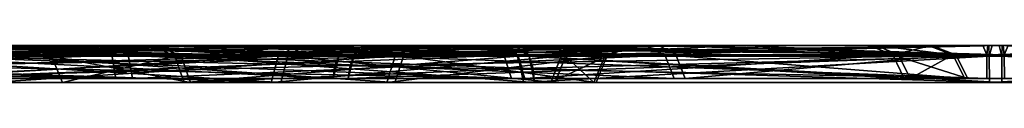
# Model space of a CAD drawing. Header units: millimetres. Extents: x -150 to 150, y -85 to 1149.
# Tile 117 of 256: x -109.0375 to -108.2462, y 1014.37 to 1014.4. Entities that reach past the tile are written whole.
import ezdxf

# ---------------------------------------------------------------- set-up
doc = ezdxf.new("R2010")
doc.units = ezdxf.units.MM
doc.header["$LTSCALE"] = 21.359881
for name, color, linetype in [('3429', 7, 'CONTINUOUS'), ('3430', 7, 'CONTINUOUS'), ('3431', 7, 'CONTINUOUS'), ('3432', 7, 'CONTINUOUS'), ('3433', 7, 'CONTINUOUS'), ('3434', 7, 'CONTINUOUS'), ('3435', 7, 'CONTINUOUS'), ('3436', 7, 'CONTINUOUS'), ('3470', 7, 'CONTINUOUS'), ('3471', 7, 'CONTINUOUS'), ('3472', 7, 'CONTINUOUS'), ('3473', 7, 'CONTINUOUS'), ('3474', 7, 'CONTINUOUS'), ('3475', 7, 'CONTINUOUS'), ('3476', 7, 'CONTINUOUS'), ('3477', 7, 'CONTINUOUS'), ('5030', 7, 'CONTINUOUS'), ('5031', 7, 'CONTINUOUS'), ('5034', 7, 'CONTINUOUS'), ('5035', 7, 'CONTINUOUS'), ('5071', 7, 'CONTINUOUS'), ('5072', 7, 'CONTINUOUS'), ('5075', 7, 'CONTINUOUS'), ('5076', 7, 'CONTINUOUS')]:
    doc.layers.add(name, color=color, linetype=linetype)

msp = doc.modelspace()

# ---------------------------------------------------------------- linework, layer by layer
at = {"layer": '3429', "linetype": 'CONTINUOUS'}
for points in [[(-109.01195, 1014.39121, 237.49493), (-108.91282, 1014.39121, 237.87499), (-109.00316, 1014.37, 237.49499), (-109.01195, 1014.39121, 237.49493)], [(-108.90775, 1014.39121, 237.11622), (-109.01195, 1014.39121, 237.49493), (-108.90017, 1014.37, 237.12067), (-108.90775, 1014.39121, 237.11622)], [(-108.90017, 1014.37, 237.12067), (-109.01195, 1014.39121, 237.49493), (-109.00316, 1014.37, 237.49499), (-108.90017, 1014.37, 237.12067)], [(-109.00316, 1014.37, 237.49499), (-108.91282, 1014.39121, 237.87499), (-108.90519, 1014.37, 237.87065), (-109.00316, 1014.37, 237.49499)], [(-108.91282, 1014.39121, 237.87499), (-108.63695, 1014.39121, 238.15458), (-108.90519, 1014.37, 237.87065), (-108.91282, 1014.39121, 237.87499)], [(-108.62817, 1014.39121, 236.84035), (-108.90775, 1014.39121, 237.11622), (-108.62383, 1014.37, 236.84799), (-108.62817, 1014.39121, 236.84035)], [(-108.62383, 1014.37, 236.84799), (-108.90775, 1014.39121, 237.11622), (-108.90017, 1014.37, 237.12067), (-108.62383, 1014.37, 236.84799)], [(-108.63695, 1014.39121, 238.15458), (-108.63366, 1014.38148, 238.14897), (-108.90519, 1014.37, 237.87065), (-108.63695, 1014.39121, 238.15458)], [(-108.24811, 1014.39121, 236.74123), (-108.62817, 1014.39121, 236.84035), (-108.24816, 1014.37, 236.75002), (-108.24811, 1014.39121, 236.74123)], [(-108.24816, 1014.37, 236.75002), (-108.62817, 1014.39121, 236.84035), (-108.62383, 1014.37, 236.84799), (-108.24816, 1014.37, 236.75002)], [(-107.87384, 1014.37, 236.853), (-108.24811, 1014.39121, 236.74123), (-108.24816, 1014.37, 236.75002), (-107.87384, 1014.37, 236.853)], [(-107.8694, 1014.39121, 236.84542), (-108.24811, 1014.39121, 236.74123), (-107.87269, 1014.38148, 236.85103), (-107.8694, 1014.39121, 236.84542)], [(-107.87269, 1014.38148, 236.85103), (-108.24811, 1014.39121, 236.74123), (-107.87384, 1014.37, 236.853), (-107.87269, 1014.38148, 236.85103)], [(-108.63366, 1014.38148, 238.14897), (-108.63251, 1014.37, 238.147), (-108.90519, 1014.37, 237.87065), (-108.63366, 1014.38148, 238.14897)]]:
    msp.add_3dface(points, dxfattribs=at)
at = {"layer": '3430', "linetype": 'CONTINUOUS'}
for points in [[(-108.93134, 1014.4, 237.88534), (-109.01195, 1014.39121, 237.49493), (-109.03317, 1014.4, 237.49619), (-108.93134, 1014.4, 237.88534)], [(-109.03317, 1014.4, 237.49619), (-109.01195, 1014.39121, 237.49493), (-108.92672, 1014.4, 237.10664), (-109.03317, 1014.4, 237.49619)], [(-108.91282, 1014.39121, 237.87499), (-109.01195, 1014.39121, 237.49493), (-108.93134, 1014.4, 237.88534), (-108.91282, 1014.39121, 237.87499)], [(-109.01195, 1014.39121, 237.49493), (-108.90775, 1014.39121, 237.11622), (-108.92672, 1014.4, 237.10664), (-109.01195, 1014.39121, 237.49493)], [(-108.64768, 1014.4, 238.17288), (-108.91282, 1014.39121, 237.87499), (-108.93134, 1014.4, 237.88534), (-108.64768, 1014.4, 238.17288)], [(-108.92672, 1014.4, 237.10664), (-108.90775, 1014.39121, 237.11622), (-108.64046, 1014.4, 236.82294), (-108.92672, 1014.4, 237.10664)], [(-108.91282, 1014.39121, 237.87499), (-108.64768, 1014.4, 238.17288), (-108.64187, 1014.39772, 238.16298), (-108.91282, 1014.39121, 237.87499)], [(-108.63695, 1014.39121, 238.15458), (-108.91282, 1014.39121, 237.87499), (-108.64187, 1014.39772, 238.16298), (-108.63695, 1014.39121, 238.15458)], [(-108.90775, 1014.39121, 237.11622), (-108.62817, 1014.39121, 236.84035), (-108.64046, 1014.4, 236.82294), (-108.90775, 1014.39121, 237.11622)], [(-108.64046, 1014.4, 236.82294), (-108.62817, 1014.39121, 236.84035), (-108.25043, 1014.4, 236.72), (-108.64046, 1014.4, 236.82294)], [(-108.62817, 1014.39121, 236.84035), (-108.24811, 1014.39121, 236.74123), (-108.25043, 1014.4, 236.72), (-108.62817, 1014.39121, 236.84035)], [(-108.25043, 1014.4, 236.72), (-108.24811, 1014.39121, 236.74123), (-108.04729, 1014.4, 236.74766), (-108.25043, 1014.4, 236.72)], [(-108.24811, 1014.39121, 236.74123), (-107.8694, 1014.39121, 236.84542), (-108.04729, 1014.4, 236.74766), (-108.24811, 1014.39121, 236.74123)]]:
    msp.add_3dface(points, dxfattribs=at)
at = {"layer": '3431', "linetype": 'CONTINUOUS'}
for points in [[(-108.63366, 1014.38148, 238.14897), (-108.63695, 1014.39121, 238.15458), (-108.25825, 1014.39121, 238.25877), (-108.63366, 1014.38148, 238.14897)], [(-108.63251, 1014.37, 238.147), (-108.63366, 1014.38148, 238.14897), (-108.25825, 1014.39121, 238.25877), (-108.63251, 1014.37, 238.147)], [(-108.63251, 1014.37, 238.147), (-108.25825, 1014.39121, 238.25877), (-108.25819, 1014.37, 238.24998), (-108.63251, 1014.37, 238.147)], [(-108.25825, 1014.39121, 238.25877), (-107.87818, 1014.39121, 238.15965), (-108.25819, 1014.37, 238.24998), (-108.25825, 1014.39121, 238.25877)], [(-108.25819, 1014.37, 238.24998), (-107.87818, 1014.39121, 238.15965), (-107.88252, 1014.37, 238.15201), (-108.25819, 1014.37, 238.24998)]]:
    msp.add_3dface(points, dxfattribs=at)
at = {"layer": '3432', "linetype": 'CONTINUOUS'}
for points in [[(-108.64187, 1014.39772, 238.16298), (-108.64768, 1014.4, 238.17288), (-108.45906, 1014.4, 238.25234), (-108.64187, 1014.39772, 238.16298)], [(-108.63695, 1014.39121, 238.15458), (-108.64187, 1014.39772, 238.16298), (-108.45906, 1014.4, 238.25234), (-108.63695, 1014.39121, 238.15458)], [(-108.25825, 1014.39121, 238.25877), (-108.63695, 1014.39121, 238.15458), (-108.45906, 1014.4, 238.25234), (-108.25825, 1014.39121, 238.25877)], [(-108.25592, 1014.4, 238.28), (-108.25825, 1014.39121, 238.25877), (-108.45906, 1014.4, 238.25234), (-108.25592, 1014.4, 238.28)], [(-107.87818, 1014.39121, 238.15965), (-108.25825, 1014.39121, 238.25877), (-108.25592, 1014.4, 238.28), (-107.87818, 1014.39121, 238.15965)], [(-107.86589, 1014.4, 238.17706), (-107.87818, 1014.39121, 238.15965), (-108.25592, 1014.4, 238.28), (-107.86589, 1014.4, 238.17706)]]:
    msp.add_3dface(points, dxfattribs=at)
at = {"layer": '3433', "linetype": 'CONTINUOUS'}
for points in [[(-108.7857, 1014.37325, 238.40829), (-109.15999, 1014.39233, 238.0155), (-109.1685, 1014.37325, 238.02034), (-108.7857, 1014.37325, 238.40829)], [(-109.15302, 1014.39233, 236.97243), (-108.76868, 1014.39233, 236.59319), (-109.16147, 1014.37325, 236.96747), (-109.15302, 1014.39233, 236.97243)], [(-109.16147, 1014.37325, 236.96747), (-108.76868, 1014.39233, 236.59319), (-108.77352, 1014.37325, 236.58467), (-109.16147, 1014.37325, 236.96747)], [(-108.78075, 1014.39233, 238.39984), (-109.15999, 1014.39233, 238.0155), (-108.78412, 1014.3837, 238.40559), (-108.78075, 1014.39233, 238.39984)], [(-108.78412, 1014.3837, 238.40559), (-109.15999, 1014.39233, 238.0155), (-108.7857, 1014.37325, 238.40829), (-108.78412, 1014.3837, 238.40559)], [(-108.76868, 1014.39233, 236.59319), (-108.24621, 1014.39233, 236.45693), (-108.77352, 1014.37325, 236.58467), (-108.76868, 1014.39233, 236.59319)], [(-108.77352, 1014.37325, 236.58467), (-108.24621, 1014.39233, 236.45693), (-108.24614, 1014.37325, 236.44713), (-108.77352, 1014.37325, 236.58467)], [(-108.24621, 1014.39233, 236.45693), (-107.7256, 1014.39233, 236.60016), (-108.24614, 1014.37325, 236.44713), (-108.24621, 1014.39233, 236.45693)]]:
    msp.add_3dface(points, dxfattribs=at)
at = {"layer": '3434', "linetype": 'CONTINUOUS'}
for points in [[(-109.15999, 1014.39233, 238.0155), (-108.78075, 1014.39233, 238.39984), (-108.98249, 1014.4, 238.21747), (-109.15999, 1014.39233, 238.0155)], [(-109.14424, 1014.4, 238.00267), (-109.15999, 1014.39233, 238.0155), (-108.98249, 1014.4, 238.21747), (-109.14424, 1014.4, 238.00267)], [(-108.76868, 1014.39233, 236.59319), (-109.15302, 1014.39233, 236.97243), (-109.13535, 1014.4, 236.98189), (-108.76868, 1014.39233, 236.59319)], [(-108.75858, 1014.4, 236.61049), (-108.76868, 1014.39233, 236.59319), (-109.13535, 1014.4, 236.98189), (-108.75858, 1014.4, 236.61049)], [(-108.98249, 1014.4, 238.21747), (-108.78075, 1014.39233, 238.39984), (-108.77604, 1014.39802, 238.39181), (-108.98249, 1014.4, 238.21747)], [(-108.77062, 1014.4, 238.38256), (-108.98249, 1014.4, 238.21747), (-108.77604, 1014.39802, 238.39181), (-108.77062, 1014.4, 238.38256)], [(-108.24621, 1014.39233, 236.45693), (-108.76868, 1014.39233, 236.59319), (-108.247, 1014.4, 236.47695), (-108.24621, 1014.39233, 236.45693)], [(-108.247, 1014.4, 236.47695), (-108.76868, 1014.39233, 236.59319), (-108.75858, 1014.4, 236.61049), (-108.247, 1014.4, 236.47695)], [(-107.73573, 1014.4, 236.61744), (-108.24621, 1014.39233, 236.45693), (-108.247, 1014.4, 236.47695), (-107.73573, 1014.4, 236.61744)], [(-108.24621, 1014.39233, 236.45693), (-107.73573, 1014.4, 236.61744), (-107.73031, 1014.39802, 236.60819), (-108.24621, 1014.39233, 236.45693)], [(-107.7256, 1014.39233, 236.60016), (-108.24621, 1014.39233, 236.45693), (-107.73031, 1014.39802, 236.60819), (-107.7256, 1014.39233, 236.60016)]]:
    msp.add_3dface(points, dxfattribs=at)
at = {"layer": '3435', "linetype": 'CONTINUOUS'}
for points in [[(-108.78075, 1014.39233, 238.39984), (-108.78412, 1014.3837, 238.40559), (-108.26021, 1014.37325, 238.55287), (-108.78075, 1014.39233, 238.39984)], [(-108.26015, 1014.39233, 238.54307), (-108.78075, 1014.39233, 238.39984), (-108.26021, 1014.37325, 238.55287), (-108.26015, 1014.39233, 238.54307)], [(-107.73284, 1014.37325, 238.41533), (-108.26015, 1014.39233, 238.54307), (-108.26021, 1014.37325, 238.55287), (-107.73284, 1014.37325, 238.41533)], [(-107.73767, 1014.39233, 238.40681), (-108.26015, 1014.39233, 238.54307), (-107.73284, 1014.37325, 238.41533), (-107.73767, 1014.39233, 238.40681)], [(-108.78412, 1014.3837, 238.40559), (-108.7857, 1014.37325, 238.40829), (-108.26021, 1014.37325, 238.55287), (-108.78412, 1014.3837, 238.40559)]]:
    msp.add_3dface(points, dxfattribs=at)
at = {"layer": '3436', "linetype": 'CONTINUOUS'}
for points in [[(-108.77604, 1014.39802, 238.39181), (-108.78075, 1014.39233, 238.39984), (-108.26015, 1014.39233, 238.54307), (-108.77604, 1014.39802, 238.39181)], [(-108.77062, 1014.4, 238.38256), (-108.77604, 1014.39802, 238.39181), (-108.26015, 1014.39233, 238.54307), (-108.77062, 1014.4, 238.38256)], [(-108.77062, 1014.4, 238.38256), (-108.26015, 1014.39233, 238.54307), (-108.25935, 1014.4, 238.52305), (-108.77062, 1014.4, 238.38256)], [(-108.26015, 1014.39233, 238.54307), (-107.73767, 1014.39233, 238.40681), (-108.25935, 1014.4, 238.52305), (-108.26015, 1014.39233, 238.54307)], [(-108.25935, 1014.4, 238.52305), (-107.73767, 1014.39233, 238.40681), (-107.74777, 1014.4, 238.38951), (-108.25935, 1014.4, 238.52305)]]:
    msp.add_3dface(points, dxfattribs=at)
at = {"layer": '3470', "linetype": 'CONTINUOUS'}
for points in [[(-109.01195, 1014.39121, 362.49493), (-108.91282, 1014.39121, 362.87499), (-109.00316, 1014.37, 362.49499), (-109.01195, 1014.39121, 362.49493)], [(-108.90775, 1014.39121, 362.11622), (-109.01195, 1014.39121, 362.49493), (-108.90017, 1014.37, 362.12067), (-108.90775, 1014.39121, 362.11622)], [(-108.90017, 1014.37, 362.12067), (-109.01195, 1014.39121, 362.49493), (-109.00316, 1014.37, 362.49499), (-108.90017, 1014.37, 362.12067)], [(-109.00316, 1014.37, 362.49499), (-108.91282, 1014.39121, 362.87499), (-108.90519, 1014.37, 362.87065), (-109.00316, 1014.37, 362.49499)], [(-108.91282, 1014.39121, 362.87499), (-108.63695, 1014.39121, 363.15458), (-108.90519, 1014.37, 362.87065), (-108.91282, 1014.39121, 362.87499)], [(-108.62817, 1014.39121, 361.84035), (-108.90775, 1014.39121, 362.11622), (-108.62496, 1014.38148, 361.846), (-108.62817, 1014.39121, 361.84035)], [(-108.62496, 1014.38148, 361.846), (-108.90775, 1014.39121, 362.11622), (-108.62383, 1014.37, 361.84799), (-108.62496, 1014.38148, 361.846)], [(-108.62383, 1014.37, 361.84799), (-108.90775, 1014.39121, 362.11622), (-108.90017, 1014.37, 362.12067), (-108.62383, 1014.37, 361.84799)], [(-108.90519, 1014.37, 362.87065), (-108.63695, 1014.39121, 363.15458), (-108.63251, 1014.37, 363.147), (-108.90519, 1014.37, 362.87065)], [(-108.63695, 1014.39121, 363.15458), (-108.25825, 1014.39121, 363.25877), (-108.63251, 1014.37, 363.147), (-108.63695, 1014.39121, 363.15458)], [(-108.63251, 1014.37, 363.147), (-108.25825, 1014.39121, 363.25877), (-108.25819, 1014.37, 363.24998), (-108.63251, 1014.37, 363.147)], [(-108.25825, 1014.39121, 363.25877), (-107.87818, 1014.39121, 363.15965), (-108.25819, 1014.37, 363.24998), (-108.25825, 1014.39121, 363.25877)], [(-107.87818, 1014.39121, 363.15965), (-107.8814, 1014.38148, 363.154), (-108.25819, 1014.37, 363.24998), (-107.87818, 1014.39121, 363.15965)], [(-107.8814, 1014.38148, 363.154), (-107.88252, 1014.37, 363.15201), (-108.25819, 1014.37, 363.24998), (-107.8814, 1014.38148, 363.154)]]:
    msp.add_3dface(points, dxfattribs=at)
at = {"layer": '3471', "linetype": 'CONTINUOUS'}
for points in [[(-108.91282, 1014.39121, 362.87499), (-109.01195, 1014.39121, 362.49493), (-109.03317, 1014.4, 362.49686), (-108.91282, 1014.39121, 362.87499)], [(-108.93061, 1014.4, 362.88663), (-108.91282, 1014.39121, 362.87499), (-109.03317, 1014.4, 362.49686), (-108.93061, 1014.4, 362.88663)], [(-109.03317, 1014.4, 362.49686), (-109.01195, 1014.39121, 362.49493), (-108.9273, 1014.4, 362.10762), (-109.03317, 1014.4, 362.49686)], [(-109.01195, 1014.39121, 362.49493), (-108.90775, 1014.39121, 362.11622), (-108.9273, 1014.4, 362.10762), (-109.01195, 1014.39121, 362.49493)], [(-108.63695, 1014.39121, 363.15458), (-108.91282, 1014.39121, 362.87499), (-108.93061, 1014.4, 362.88663), (-108.63695, 1014.39121, 363.15458)], [(-108.64647, 1014.4, 363.17358), (-108.63695, 1014.39121, 363.15458), (-108.93061, 1014.4, 362.88663), (-108.64647, 1014.4, 363.17358)], [(-108.9273, 1014.4, 362.10762), (-108.90775, 1014.39121, 362.11622), (-108.80177, 1014.4, 361.94553), (-108.9273, 1014.4, 362.10762)], [(-108.90775, 1014.39121, 362.11622), (-108.62817, 1014.39121, 361.84035), (-108.80177, 1014.4, 361.94553), (-108.90775, 1014.39121, 362.11622)], [(-108.80177, 1014.4, 361.94553), (-108.62817, 1014.39121, 361.84035), (-108.63298, 1014.39772, 361.83189), (-108.80177, 1014.4, 361.94553)], [(-108.63865, 1014.4, 361.82191), (-108.80177, 1014.4, 361.94553), (-108.63298, 1014.39772, 361.83189), (-108.63865, 1014.4, 361.82191)], [(-108.25854, 1014.4, 363.27998), (-108.63695, 1014.39121, 363.15458), (-108.64647, 1014.4, 363.17358), (-108.25854, 1014.4, 363.27998)], [(-108.25825, 1014.39121, 363.25877), (-108.63695, 1014.39121, 363.15458), (-108.25854, 1014.4, 363.27998), (-108.25825, 1014.39121, 363.25877)], [(-107.8677, 1014.4, 363.17809), (-108.25825, 1014.39121, 363.25877), (-108.25854, 1014.4, 363.27998), (-107.8677, 1014.4, 363.17809)], [(-108.25825, 1014.39121, 363.25877), (-107.8677, 1014.4, 363.17809), (-107.87337, 1014.39772, 363.16811), (-108.25825, 1014.39121, 363.25877)], [(-107.87818, 1014.39121, 363.15965), (-108.25825, 1014.39121, 363.25877), (-107.87337, 1014.39772, 363.16811), (-107.87818, 1014.39121, 363.15965)]]:
    msp.add_3dface(points, dxfattribs=at)
at = {"layer": '3472', "linetype": 'CONTINUOUS'}
for points in [[(-108.62817, 1014.39121, 361.84035), (-108.62496, 1014.38148, 361.846), (-108.24816, 1014.37, 361.75002), (-108.62817, 1014.39121, 361.84035)], [(-108.24811, 1014.39121, 361.74123), (-108.62817, 1014.39121, 361.84035), (-108.24816, 1014.37, 361.75002), (-108.24811, 1014.39121, 361.74123)], [(-107.87384, 1014.37, 361.853), (-108.24811, 1014.39121, 361.74123), (-108.24816, 1014.37, 361.75002), (-107.87384, 1014.37, 361.853)], [(-107.8694, 1014.39121, 361.84542), (-108.24811, 1014.39121, 361.74123), (-107.87384, 1014.37, 361.853), (-107.8694, 1014.39121, 361.84542)], [(-108.62496, 1014.38148, 361.846), (-108.62383, 1014.37, 361.84799), (-108.24816, 1014.37, 361.75002), (-108.62496, 1014.38148, 361.846)]]:
    msp.add_3dface(points, dxfattribs=at)
at = {"layer": '3473', "linetype": 'CONTINUOUS'}
for points in [[(-108.63865, 1014.4, 361.82191), (-108.63298, 1014.39772, 361.83189), (-108.24811, 1014.39121, 361.74123), (-108.63865, 1014.4, 361.82191)], [(-108.63865, 1014.4, 361.82191), (-108.24811, 1014.39121, 361.74123), (-108.24781, 1014.4, 361.72002), (-108.63865, 1014.4, 361.82191)], [(-108.63298, 1014.39772, 361.83189), (-108.62817, 1014.39121, 361.84035), (-108.24811, 1014.39121, 361.74123), (-108.63298, 1014.39772, 361.83189)], [(-108.24811, 1014.39121, 361.74123), (-107.8694, 1014.39121, 361.84542), (-108.24781, 1014.4, 361.72002), (-108.24811, 1014.39121, 361.74123)], [(-108.24781, 1014.4, 361.72002), (-107.8694, 1014.39121, 361.84542), (-107.85988, 1014.4, 361.82642), (-108.24781, 1014.4, 361.72002)]]:
    msp.add_3dface(points, dxfattribs=at)
at = {"layer": '3474', "linetype": 'CONTINUOUS'}
for points in [[(-108.7857, 1014.37325, 363.40829), (-109.15999, 1014.39233, 363.0155), (-109.1685, 1014.37325, 363.02034), (-108.7857, 1014.37325, 363.40829)], [(-108.76868, 1014.39233, 361.59319), (-108.77197, 1014.3837, 361.5874), (-109.16147, 1014.37325, 361.96747), (-108.76868, 1014.39233, 361.59319)], [(-109.15302, 1014.39233, 361.97243), (-108.76868, 1014.39233, 361.59319), (-109.16147, 1014.37325, 361.96747), (-109.15302, 1014.39233, 361.97243)], [(-108.78075, 1014.39233, 363.39984), (-109.15999, 1014.39233, 363.0155), (-108.7857, 1014.37325, 363.40829), (-108.78075, 1014.39233, 363.39984)], [(-108.26021, 1014.37325, 363.55287), (-108.78075, 1014.39233, 363.39984), (-108.7857, 1014.37325, 363.40829), (-108.26021, 1014.37325, 363.55287)], [(-108.26015, 1014.39233, 363.54307), (-108.78075, 1014.39233, 363.39984), (-108.26021, 1014.37325, 363.55287), (-108.26015, 1014.39233, 363.54307)], [(-107.73284, 1014.37325, 363.41533), (-108.26015, 1014.39233, 363.54307), (-108.26021, 1014.37325, 363.55287), (-107.73284, 1014.37325, 363.41533)], [(-107.73767, 1014.39233, 363.40681), (-108.26015, 1014.39233, 363.54307), (-107.73438, 1014.3837, 363.4126), (-107.73767, 1014.39233, 363.40681)], [(-107.73438, 1014.3837, 363.4126), (-108.26015, 1014.39233, 363.54307), (-107.73284, 1014.37325, 363.41533), (-107.73438, 1014.3837, 363.4126)], [(-108.77197, 1014.3837, 361.5874), (-108.77352, 1014.37325, 361.58467), (-109.16147, 1014.37325, 361.96747), (-108.77197, 1014.3837, 361.5874)]]:
    msp.add_3dface(points, dxfattribs=at)
at = {"layer": '3475', "linetype": 'CONTINUOUS'}
for points in [[(-109.15999, 1014.39233, 363.0155), (-108.78075, 1014.39233, 363.39984), (-108.77297, 1014.4, 363.38118), (-109.15999, 1014.39233, 363.0155)], [(-109.14296, 1014.4, 363.00493), (-109.15999, 1014.39233, 363.0155), (-108.77297, 1014.4, 363.38118), (-109.14296, 1014.4, 363.00493)], [(-108.75878, 1014.4, 361.6106), (-109.15302, 1014.39233, 361.97243), (-109.13607, 1014.4, 361.98313), (-108.75878, 1014.4, 361.6106)], [(-109.15302, 1014.39233, 361.97243), (-108.75878, 1014.4, 361.6106), (-108.76408, 1014.39802, 361.60128), (-109.15302, 1014.39233, 361.97243)], [(-108.76868, 1014.39233, 361.59319), (-109.15302, 1014.39233, 361.97243), (-108.76408, 1014.39802, 361.60128), (-108.76868, 1014.39233, 361.59319)], [(-108.78075, 1014.39233, 363.39984), (-108.26015, 1014.39233, 363.54307), (-108.26338, 1014.4, 363.52301), (-108.78075, 1014.39233, 363.39984)], [(-108.77297, 1014.4, 363.38118), (-108.78075, 1014.39233, 363.39984), (-108.26338, 1014.4, 363.52301), (-108.77297, 1014.4, 363.38118)], [(-108.26338, 1014.4, 363.52301), (-108.26015, 1014.39233, 363.54307), (-107.99648, 1014.4, 363.49034), (-108.26338, 1014.4, 363.52301)], [(-108.26015, 1014.39233, 363.54307), (-107.73767, 1014.39233, 363.40681), (-107.99648, 1014.4, 363.49034), (-108.26015, 1014.39233, 363.54307)]]:
    msp.add_3dface(points, dxfattribs=at)
at = {"layer": '3476', "linetype": 'CONTINUOUS'}
for points in [[(-108.77352, 1014.37325, 361.58467), (-108.77197, 1014.3837, 361.5874), (-108.24621, 1014.39233, 361.45693), (-108.77352, 1014.37325, 361.58467)], [(-108.77352, 1014.37325, 361.58467), (-108.24621, 1014.39233, 361.45693), (-108.24614, 1014.37325, 361.44713), (-108.77352, 1014.37325, 361.58467)], [(-108.77197, 1014.3837, 361.5874), (-108.76868, 1014.39233, 361.59319), (-108.24621, 1014.39233, 361.45693), (-108.77197, 1014.3837, 361.5874)], [(-108.24621, 1014.39233, 361.45693), (-107.7256, 1014.39233, 361.60016), (-108.24614, 1014.37325, 361.44713), (-108.24621, 1014.39233, 361.45693)]]:
    msp.add_3dface(points, dxfattribs=at)
at = {"layer": '3477', "linetype": 'CONTINUOUS'}
for points in [[(-108.76868, 1014.39233, 361.59319), (-108.76408, 1014.39802, 361.60128), (-108.50987, 1014.4, 361.50966), (-108.76868, 1014.39233, 361.59319)], [(-108.24621, 1014.39233, 361.45693), (-108.76868, 1014.39233, 361.59319), (-108.50987, 1014.4, 361.50966), (-108.24621, 1014.39233, 361.45693)], [(-108.76408, 1014.39802, 361.60128), (-108.75878, 1014.4, 361.6106), (-108.50987, 1014.4, 361.50966), (-108.76408, 1014.39802, 361.60128)], [(-108.24297, 1014.4, 361.47699), (-108.24621, 1014.39233, 361.45693), (-108.50987, 1014.4, 361.50966), (-108.24297, 1014.4, 361.47699)], [(-107.7256, 1014.39233, 361.60016), (-108.24621, 1014.39233, 361.45693), (-108.24297, 1014.4, 361.47699), (-107.7256, 1014.39233, 361.60016)]]:
    msp.add_3dface(points, dxfattribs=at)
at = {"layer": '5030', "linetype": 'CONTINUOUS'}
for points in [[(-109.17691, 1014.39121, 279.97869), (-109.17808, 1014.38148, 279.98509), (-108.82774, 1014.37, 280.15375), (-109.17691, 1014.39121, 279.97869)], [(-108.82205, 1014.39121, 280.14706), (-109.17691, 1014.39121, 279.97869), (-108.82774, 1014.37, 280.15375), (-108.82205, 1014.39121, 280.14706)], [(-109.05891, 1014.39121, 281.4398), (-108.73567, 1014.39121, 281.21666), (-109.06186, 1014.37, 281.43152), (-109.05891, 1014.39121, 281.4398)], [(-109.06186, 1014.37, 281.43152), (-108.73567, 1014.39121, 281.21666), (-108.74236, 1014.37, 281.21097), (-109.06186, 1014.37, 281.43152)], [(-108.60719, 1014.37, 280.47325), (-108.82205, 1014.39121, 280.14706), (-108.82774, 1014.37, 280.15375), (-108.60719, 1014.37, 280.47325)], [(-108.59892, 1014.39121, 280.4703), (-108.82205, 1014.39121, 280.14706), (-108.60719, 1014.37, 280.47325), (-108.59892, 1014.39121, 280.4703)], [(-108.73567, 1014.39121, 281.21666), (-108.5673, 1014.39121, 280.8618), (-108.74236, 1014.37, 281.21097), (-108.73567, 1014.39121, 281.21666)], [(-108.74236, 1014.37, 281.21097), (-108.5673, 1014.39121, 280.8618), (-108.57594, 1014.37, 280.86022), (-108.74236, 1014.37, 281.21097)], [(-108.57594, 1014.37, 280.86022), (-108.59892, 1014.39121, 280.4703), (-108.60719, 1014.37, 280.47325), (-108.57594, 1014.37, 280.86022)], [(-108.5673, 1014.39121, 280.8618), (-108.59892, 1014.39121, 280.4703), (-108.57594, 1014.37, 280.86022), (-108.5673, 1014.39121, 280.8618)], [(-109.17808, 1014.38148, 279.98509), (-109.17849, 1014.37, 279.98733), (-108.82774, 1014.37, 280.15375), (-109.17808, 1014.38148, 279.98509)]]:
    msp.add_3dface(points, dxfattribs=at)
at = {"layer": '5031', "linetype": 'CONTINUOUS'}
for points in [[(-109.17515, 1014.39772, 279.96912), (-109.17691, 1014.39121, 279.97869), (-108.82205, 1014.39121, 280.14706), (-109.17515, 1014.39772, 279.96912)], [(-109.17309, 1014.4, 279.95782), (-109.17515, 1014.39772, 279.96912), (-108.82205, 1014.39121, 280.14706), (-109.17309, 1014.4, 279.95782)], [(-109.17309, 1014.4, 279.95782), (-108.82205, 1014.39121, 280.14706), (-108.80819, 1014.4, 280.131), (-109.17309, 1014.4, 279.95782)], [(-108.73567, 1014.39121, 281.21666), (-109.05891, 1014.39121, 281.4398), (-109.04947, 1014.4, 281.45895), (-108.73567, 1014.39121, 281.21666)], [(-108.71817, 1014.4, 281.22883), (-108.73567, 1014.39121, 281.21666), (-109.04947, 1014.4, 281.45895), (-108.71817, 1014.4, 281.22883)], [(-108.82205, 1014.39121, 280.14706), (-108.59892, 1014.39121, 280.4703), (-108.80819, 1014.4, 280.131), (-108.82205, 1014.39121, 280.14706)], [(-108.80819, 1014.4, 280.131), (-108.59892, 1014.39121, 280.4703), (-108.5794, 1014.4, 280.46186), (-108.80819, 1014.4, 280.131)], [(-108.5673, 1014.39121, 280.8618), (-108.73567, 1014.39121, 281.21666), (-108.71817, 1014.4, 281.22883), (-108.5673, 1014.39121, 280.8618)], [(-108.54619, 1014.4, 280.86432), (-108.5673, 1014.39121, 280.8618), (-108.71817, 1014.4, 281.22883), (-108.54619, 1014.4, 280.86432)], [(-108.59892, 1014.39121, 280.4703), (-108.5673, 1014.39121, 280.8618), (-108.54619, 1014.4, 280.86432), (-108.59892, 1014.39121, 280.4703)], [(-108.5794, 1014.4, 280.46186), (-108.59892, 1014.39121, 280.4703), (-108.54619, 1014.4, 280.86432), (-108.5794, 1014.4, 280.46186)]]:
    msp.add_3dface(points, dxfattribs=at)
at = {"layer": '5034', "linetype": 'CONTINUOUS'}
for points in [[(-109.50165, 1014.39233, 281.75107), (-109.50285, 1014.3837, 281.75762), (-108.96017, 1014.37325, 281.71683), (-109.50165, 1014.39233, 281.75107)], [(-108.96346, 1014.39233, 281.7076), (-109.50165, 1014.39233, 281.75107), (-108.96017, 1014.37325, 281.71683), (-108.96346, 1014.39233, 281.7076)], [(-109.12447, 1014.3837, 279.69249), (-109.12567, 1014.39233, 279.69904), (-108.63785, 1014.39233, 279.93049), (-109.12447, 1014.3837, 279.69249)], [(-109.1239, 1014.37325, 279.6894), (-109.12447, 1014.3837, 279.69249), (-108.63785, 1014.39233, 279.93049), (-109.1239, 1014.37325, 279.6894)], [(-109.1239, 1014.37325, 279.6894), (-108.63785, 1014.39233, 279.93049), (-108.6315, 1014.37325, 279.92303), (-109.1239, 1014.37325, 279.6894)], [(-108.5191, 1014.39233, 281.40087), (-108.96346, 1014.39233, 281.7076), (-108.51164, 1014.37325, 281.40721), (-108.5191, 1014.39233, 281.40087)], [(-108.51164, 1014.37325, 281.40721), (-108.96346, 1014.39233, 281.7076), (-108.96017, 1014.37325, 281.71683), (-108.51164, 1014.37325, 281.40721)], [(-108.63785, 1014.39233, 279.93049), (-108.33111, 1014.39233, 280.37485), (-108.6315, 1014.37325, 279.92303), (-108.63785, 1014.39233, 279.93049)], [(-108.6315, 1014.37325, 279.92303), (-108.33111, 1014.39233, 280.37485), (-108.32188, 1014.37325, 280.37156), (-108.6315, 1014.37325, 279.92303)], [(-108.28764, 1014.39233, 280.91304), (-108.5191, 1014.39233, 281.40087), (-108.27801, 1014.37325, 280.91481), (-108.28764, 1014.39233, 280.91304)], [(-108.27801, 1014.37325, 280.91481), (-108.5191, 1014.39233, 281.40087), (-108.51164, 1014.37325, 281.40721), (-108.27801, 1014.37325, 280.91481)], [(-108.33111, 1014.39233, 280.37485), (-108.28764, 1014.39233, 280.91304), (-108.32188, 1014.37325, 280.37156), (-108.33111, 1014.39233, 280.37485)], [(-108.32188, 1014.37325, 280.37156), (-108.28764, 1014.39233, 280.91304), (-108.27801, 1014.37325, 280.91481), (-108.32188, 1014.37325, 280.37156)], [(-109.50285, 1014.3837, 281.75762), (-109.50342, 1014.37325, 281.7607), (-108.96017, 1014.37325, 281.71683), (-109.50285, 1014.3837, 281.75762)]]:
    msp.add_3dface(points, dxfattribs=at)
at = {"layer": '5035', "linetype": 'CONTINUOUS'}
for points in [[(-109.49997, 1014.39802, 281.74191), (-109.50165, 1014.39233, 281.75107), (-108.96346, 1014.39233, 281.7076), (-109.49997, 1014.39802, 281.74191)], [(-109.49804, 1014.4, 281.73137), (-109.49997, 1014.39802, 281.74191), (-108.96346, 1014.39233, 281.7076), (-109.49804, 1014.4, 281.73137)], [(-109.49804, 1014.4, 281.73137), (-108.96346, 1014.39233, 281.7076), (-108.96956, 1014.4, 281.68851), (-109.49804, 1014.4, 281.73137)], [(-109.12735, 1014.39802, 279.70819), (-109.12928, 1014.4, 279.71874), (-108.87372, 1014.4, 279.80141), (-109.12735, 1014.39802, 279.70819)], [(-109.12567, 1014.39233, 279.69904), (-109.12735, 1014.39802, 279.70819), (-108.87372, 1014.4, 279.80141), (-109.12567, 1014.39233, 279.69904)], [(-108.63785, 1014.39233, 279.93049), (-109.12567, 1014.39233, 279.69904), (-108.87372, 1014.4, 279.80141), (-108.63785, 1014.39233, 279.93049)], [(-108.96346, 1014.39233, 281.7076), (-108.5191, 1014.39233, 281.40087), (-108.96956, 1014.4, 281.68851), (-108.96346, 1014.39233, 281.7076)], [(-108.96956, 1014.4, 281.68851), (-108.5191, 1014.39233, 281.40087), (-108.53451, 1014.4, 281.38806), (-108.96956, 1014.4, 281.68851)], [(-108.64826, 1014.4, 279.94794), (-108.63785, 1014.39233, 279.93049), (-108.87372, 1014.4, 279.80141), (-108.64826, 1014.4, 279.94794)], [(-108.33111, 1014.39233, 280.37485), (-108.63785, 1014.39233, 279.93049), (-108.64826, 1014.4, 279.94794), (-108.33111, 1014.39233, 280.37485)], [(-108.34906, 1014.4, 280.38415), (-108.33111, 1014.39233, 280.37485), (-108.64826, 1014.4, 279.94794), (-108.34906, 1014.4, 280.38415)], [(-108.53451, 1014.4, 281.38806), (-108.5191, 1014.39233, 281.40087), (-108.30749, 1014.4, 280.91019), (-108.53451, 1014.4, 281.38806)], [(-108.5191, 1014.39233, 281.40087), (-108.28764, 1014.39233, 280.91304), (-108.30749, 1014.4, 280.91019), (-108.5191, 1014.39233, 281.40087)], [(-108.28764, 1014.39233, 280.91304), (-108.33111, 1014.39233, 280.37485), (-108.34906, 1014.4, 280.38415), (-108.28764, 1014.39233, 280.91304)], [(-108.30749, 1014.4, 280.91019), (-108.28764, 1014.39233, 280.91304), (-108.34906, 1014.4, 280.38415), (-108.30749, 1014.4, 280.91019)]]:
    msp.add_3dface(points, dxfattribs=at)
at = {"layer": '5071', "linetype": 'CONTINUOUS'}
for points in [[(-109.18836, 1014.37, 320.01441), (-109.18798, 1014.38148, 320.01666), (-108.82982, 1014.39121, 319.85946), (-109.18836, 1014.37, 320.01441)], [(-109.18836, 1014.37, 320.01441), (-108.82982, 1014.39121, 319.85946), (-108.83542, 1014.37, 319.85269), (-109.18836, 1014.37, 320.01441)], [(-109.18798, 1014.38148, 320.01666), (-109.18689, 1014.39121, 320.02307), (-108.82982, 1014.39121, 319.85946), (-109.18798, 1014.38148, 320.01666)], [(-108.73592, 1014.37, 318.79671), (-109.04938, 1014.39121, 318.56367), (-109.05244, 1014.37, 318.57191), (-108.73592, 1014.37, 318.79671)], [(-108.72915, 1014.39121, 318.7911), (-109.04938, 1014.39121, 318.56367), (-108.73592, 1014.37, 318.79671), (-108.72915, 1014.39121, 318.7911)], [(-108.82982, 1014.39121, 319.85946), (-108.60238, 1014.39121, 319.53923), (-108.83542, 1014.37, 319.85269), (-108.82982, 1014.39121, 319.85946)], [(-108.83542, 1014.37, 319.85269), (-108.60238, 1014.39121, 319.53923), (-108.61062, 1014.37, 319.53617), (-108.83542, 1014.37, 319.85269)], [(-108.5742, 1014.37, 319.14965), (-108.72915, 1014.39121, 318.7911), (-108.73592, 1014.37, 318.79671), (-108.5742, 1014.37, 319.14965)], [(-108.56554, 1014.39121, 319.14818), (-108.72915, 1014.39121, 318.7911), (-108.5742, 1014.37, 319.14965), (-108.56554, 1014.39121, 319.14818)], [(-108.60238, 1014.39121, 319.53923), (-108.56554, 1014.39121, 319.14818), (-108.61062, 1014.37, 319.53617), (-108.60238, 1014.39121, 319.53923)], [(-108.61062, 1014.37, 319.53617), (-108.56554, 1014.39121, 319.14818), (-108.5742, 1014.37, 319.14965), (-108.61062, 1014.37, 319.53617)]]:
    msp.add_3dface(points, dxfattribs=at)
at = {"layer": '5072', "linetype": 'CONTINUOUS'}
for points in [[(-109.18689, 1014.39121, 320.02307), (-109.18527, 1014.39772, 320.03267), (-108.98779, 1014.4, 319.98361), (-109.18689, 1014.39121, 320.02307)], [(-108.82982, 1014.39121, 319.85946), (-109.18689, 1014.39121, 320.02307), (-108.98779, 1014.4, 319.98361), (-108.82982, 1014.39121, 319.85946)], [(-109.18527, 1014.39772, 320.03267), (-109.18335, 1014.4, 320.04399), (-108.98779, 1014.4, 319.98361), (-109.18527, 1014.39772, 320.03267)], [(-109.04938, 1014.39121, 318.56367), (-108.72915, 1014.39121, 318.7911), (-109.04185, 1014.4, 318.54384), (-109.04938, 1014.39121, 318.56367)], [(-109.04185, 1014.4, 318.54384), (-108.72915, 1014.39121, 318.7911), (-108.7137, 1014.4, 318.7765), (-109.04185, 1014.4, 318.54384)], [(-108.81439, 1014.4, 319.87422), (-108.82982, 1014.39121, 319.85946), (-108.98779, 1014.4, 319.98361), (-108.81439, 1014.4, 319.87422)], [(-108.60238, 1014.39121, 319.53923), (-108.82982, 1014.39121, 319.85946), (-108.81439, 1014.4, 319.87422), (-108.60238, 1014.39121, 319.53923)], [(-108.58178, 1014.4, 319.54467), (-108.60238, 1014.39121, 319.53923), (-108.81439, 1014.4, 319.87422), (-108.58178, 1014.4, 319.54467)], [(-108.72915, 1014.39121, 318.7911), (-108.56554, 1014.39121, 319.14818), (-108.54485, 1014.4, 319.14333), (-108.72915, 1014.39121, 318.7911)], [(-108.7137, 1014.4, 318.7765), (-108.72915, 1014.39121, 318.7911), (-108.54485, 1014.4, 319.14333), (-108.7137, 1014.4, 318.7765)], [(-108.56554, 1014.39121, 319.14818), (-108.60238, 1014.39121, 319.53923), (-108.58178, 1014.4, 319.54467), (-108.56554, 1014.39121, 319.14818)], [(-108.54485, 1014.4, 319.14333), (-108.56554, 1014.39121, 319.14818), (-108.58178, 1014.4, 319.54467), (-108.54485, 1014.4, 319.14333)]]:
    msp.add_3dface(points, dxfattribs=at)
at = {"layer": '5075', "linetype": 'CONTINUOUS'}
for points in [[(-109.48956, 1014.37325, 318.23686), (-109.48904, 1014.3837, 318.23995), (-108.95036, 1014.39233, 318.29716), (-109.48956, 1014.37325, 318.23686)], [(-109.48956, 1014.37325, 318.23686), (-108.95036, 1014.39233, 318.29716), (-108.94695, 1014.37325, 318.28798), (-109.48956, 1014.37325, 318.23686)], [(-109.48904, 1014.3837, 318.23995), (-109.48792, 1014.39233, 318.24651), (-108.95036, 1014.39233, 318.29716), (-109.48904, 1014.3837, 318.23995)], [(-109.1394, 1014.39233, 320.30338), (-109.13828, 1014.3837, 320.30995), (-108.64228, 1014.37325, 320.08601), (-109.1394, 1014.39233, 320.30338)], [(-108.64853, 1014.39233, 320.07847), (-109.1394, 1014.39233, 320.30338), (-108.64228, 1014.37325, 320.08601), (-108.64853, 1014.39233, 320.07847)], [(-108.95036, 1014.39233, 318.29716), (-108.51014, 1014.39233, 318.60981), (-108.94695, 1014.37325, 318.28798), (-108.95036, 1014.39233, 318.29716)], [(-108.94695, 1014.37325, 318.28798), (-108.51014, 1014.39233, 318.60981), (-108.5026, 1014.37325, 318.60357), (-108.94695, 1014.37325, 318.28798)], [(-108.33588, 1014.39233, 319.63825), (-108.64853, 1014.39233, 320.07847), (-108.3267, 1014.37325, 319.64166), (-108.33588, 1014.39233, 319.63825)], [(-108.3267, 1014.37325, 319.64166), (-108.64853, 1014.39233, 320.07847), (-108.64228, 1014.37325, 320.08601), (-108.3267, 1014.37325, 319.64166)], [(-108.51014, 1014.39233, 318.60981), (-108.28522, 1014.39233, 319.10068), (-108.5026, 1014.37325, 318.60357), (-108.51014, 1014.39233, 318.60981)], [(-108.5026, 1014.37325, 318.60357), (-108.28522, 1014.39233, 319.10068), (-108.27557, 1014.37325, 319.09905), (-108.5026, 1014.37325, 318.60357)], [(-108.28522, 1014.39233, 319.10068), (-108.33588, 1014.39233, 319.63825), (-108.27557, 1014.37325, 319.09905), (-108.28522, 1014.39233, 319.10068)], [(-108.27557, 1014.37325, 319.09905), (-108.33588, 1014.39233, 319.63825), (-108.3267, 1014.37325, 319.64166), (-108.27557, 1014.37325, 319.09905)], [(-109.13828, 1014.3837, 320.30995), (-109.13776, 1014.37325, 320.31304), (-108.64228, 1014.37325, 320.08601), (-109.13828, 1014.3837, 320.30995)]]:
    msp.add_3dface(points, dxfattribs=at)
at = {"layer": '5076', "linetype": 'CONTINUOUS'}
for points in [[(-108.95036, 1014.39233, 318.29716), (-109.48792, 1014.39233, 318.24651), (-109.21616, 1014.4, 318.25654), (-108.95036, 1014.39233, 318.29716)], [(-108.95418, 1014.4, 318.31712), (-108.95036, 1014.39233, 318.29716), (-109.21616, 1014.4, 318.25654), (-108.95418, 1014.4, 318.31712)], [(-109.14274, 1014.4, 320.28363), (-109.14095, 1014.39802, 320.29421), (-108.64853, 1014.39233, 320.07847), (-109.14274, 1014.4, 320.28363)], [(-109.14274, 1014.4, 320.28363), (-108.64853, 1014.39233, 320.07847), (-108.66079, 1014.4, 320.06261), (-109.14274, 1014.4, 320.28363)], [(-109.14095, 1014.39802, 320.29421), (-109.1394, 1014.39233, 320.30338), (-108.64853, 1014.39233, 320.07847), (-109.14095, 1014.39802, 320.29421)], [(-108.51014, 1014.39233, 318.60981), (-108.95036, 1014.39233, 318.29716), (-108.95418, 1014.4, 318.31712), (-108.51014, 1014.39233, 318.60981)], [(-108.52383, 1014.4, 318.62469), (-108.51014, 1014.39233, 318.60981), (-108.95418, 1014.4, 318.31712), (-108.52383, 1014.4, 318.62469)], [(-108.64853, 1014.39233, 320.07847), (-108.33588, 1014.39233, 319.63825), (-108.66079, 1014.4, 320.06261), (-108.64853, 1014.39233, 320.07847)], [(-108.66079, 1014.4, 320.06261), (-108.33588, 1014.39233, 319.63825), (-108.35473, 1014.4, 319.63149), (-108.66079, 1014.4, 320.06261)], [(-108.28522, 1014.39233, 319.10068), (-108.51014, 1014.39233, 318.60981), (-108.52383, 1014.4, 318.62469), (-108.28522, 1014.39233, 319.10068)], [(-108.30484, 1014.4, 319.10479), (-108.28522, 1014.39233, 319.10068), (-108.52383, 1014.4, 318.62469), (-108.30484, 1014.4, 319.10479)], [(-108.35473, 1014.4, 319.63149), (-108.33588, 1014.39233, 319.63825), (-108.30484, 1014.4, 319.10479), (-108.35473, 1014.4, 319.63149)], [(-108.33588, 1014.39233, 319.63825), (-108.28522, 1014.39233, 319.10068), (-108.30484, 1014.4, 319.10479), (-108.33588, 1014.39233, 319.63825)]]:
    msp.add_3dface(points, dxfattribs=at)

doc.saveas('drawing.dxf')
